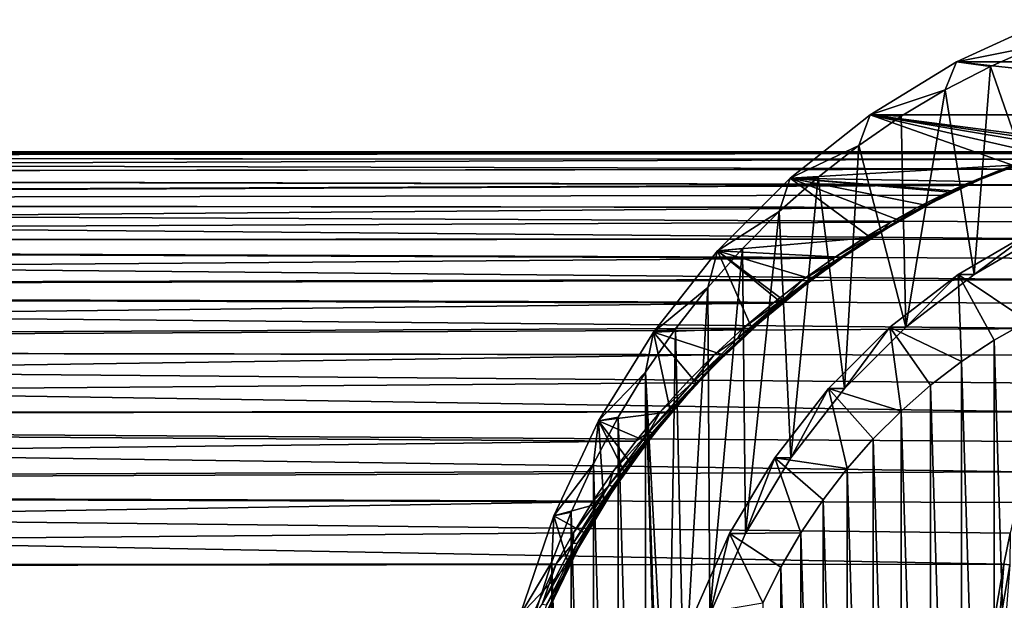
# Model space of a CAD drawing. Header units: metres. Extents: x -28 to 239, y -27 to 27.
# Tile 58 of 60: x 180 to 201, y 6 to 18. Entities that reach past the tile are written whole.
import ezdxf

# ---------------------------------------------------------------- set-up
doc = ezdxf.new("R2010")
doc.units = ezdxf.units.M
doc.layers.add('solid_10151053_XXX', color=7, linetype='CONTINUOUS')

msp = doc.modelspace()

# ---------------------------------------------------------------- linework, layer by layer
at = {"layer": 'solid_10151053_XXX'}
for points in [[(212.101532, 17.425789, 187.453979), (199.959869, 17.425793, 220.812927), (201.917023, 18.324181, 221.525269)], [(201.682114, 17.765453, 221.971939), (201.917023, 18.324181, 221.525269), (199.959869, 17.425793, 220.812927)], [(201.682114, 17.765453, 221.971939), (199.959869, 17.425793, 220.812927), (200.685562, 17.326212, 221.609238)], [(201.911163, 13.798613, 222.055313), (201.682114, 17.765453, 221.971939), (200.685562, 17.326212, 221.609238)], [(210.256577, 16.292274, 186.782471), (198.114929, 16.292278, 220.141418), (199.959869, 17.425793, 220.812927)], [(199.715485, 16.823591, 221.256149), (199.959869, 17.425793, 220.812927), (198.114929, 16.292278, 220.141418)], [(200.685562, 17.326212, 221.609238), (199.959869, 17.425793, 220.812927), (199.715485, 16.823591, 221.256149)], [(200.334152, 12.876, 221.481323), (200.685562, 17.326212, 221.609238), (199.715485, 16.823591, 221.256149)], [(212.101532, 17.425789, 187.453979), (210.256577, 16.292274, 186.782471), (199.959869, 17.425793, 220.812927)], [(200.334152, 12.876, 221.481323), (201.911163, 13.798613, 222.055313), (200.685562, 17.326212, 221.609238)], [(199.715485, 16.823591, 221.256149), (198.114929, 16.292278, 220.141418), (198.776642, 16.260107, 220.914444)], [(198.878235, 11.750327, 220.951416), (199.715485, 16.823591, 221.256149), (198.776642, 16.260107, 220.914444)], [(198.878235, 11.750327, 220.951416), (200.334152, 12.876, 221.481323), (199.715485, 16.823591, 221.256149)], [(201.15712, 15.214749, 207.450699), (196.405609, 14.938136, 219.519287), (198.114929, 16.292278, 220.141418)], [(197.870712, 15.63683, 220.584717), (198.114929, 16.292278, 220.141418), (196.405609, 14.938136, 219.519287)], [(198.776642, 16.260107, 220.914444), (198.114929, 16.292278, 220.141418), (197.870712, 15.63683, 220.584717)], [(198.878235, 11.750327, 220.951416), (198.776642, 16.260107, 220.914444), (197.870712, 15.63683, 220.584717)], [(210.256577, 16.292274, 186.782471), (208.547256, 14.938128, 186.160339), (198.114929, 16.292278, 220.141418)], [(202.832657, 15.6, 204.299683), (198.114929, 16.292278, 220.141418), (208.547256, 14.938128, 186.160339)], [(202.401321, 15.561644, 205.335739), (198.114929, 16.292278, 220.141418), (202.832657, 15.6, 204.299683)], [(201.848495, 15.438641, 206.383469), (201.15712, 15.214749, 207.450699), (198.114929, 16.292278, 220.141418)], [(202.401321, 15.561644, 205.335739), (201.848495, 15.438641, 206.383469), (198.114929, 16.292278, 220.141418)], [(197.870712, 15.63683, 220.584717), (196.405609, 14.938136, 219.519287), (197.001724, 14.956409, 220.268433)], [(197.56636, 10.439343, 220.473938), (197.870712, 15.63683, 220.584717), (197.001724, 14.956409, 220.268433)], [(197.56636, 10.439343, 220.473938), (198.878235, 11.750327, 220.951416), (197.870712, 15.63683, 220.584717)], [(109.796333, 15.377738, 172.504913), (109.142632, 15.013147, 174.300934), (201.608948, 15.346056, 206.173264)], [(109.796333, 15.377738, 172.504913), (202.550751, 15.5, 204.197083), (110.460869, 15.5, 170.679108)], [(109.796333, 15.377738, 172.504913), (202.139008, 15.463332, 205.181137), (202.550751, 15.5, 204.197083)], [(109.796333, 15.377738, 172.504913), (201.608948, 15.346056, 206.173264), (202.139008, 15.463332, 205.181137)], [(110.460869, 15.5, 170.679108), (202.550751, 15.5, 204.197083), (202.868195, 15.463249, 203.177429)], [(111.125404, 15.377738, 168.853302), (110.460869, 15.5, 170.679108), (202.868195, 15.463249, 203.177429)], [(111.125404, 15.377738, 168.853302), (202.868195, 15.463249, 203.177429), (203.099976, 15.34568, 202.075195)], [(111.125404, 15.377738, 168.853302), (203.099976, 15.34568, 202.075195), (203.238434, 15.131269, 200.870941)], [(111.779106, 15.013147, 167.057281), (111.125404, 15.377738, 168.853302), (203.238434, 15.131269, 200.870941)], [(109.142632, 15.013147, 174.300934), (200.941833, 15.132103, 207.183929), (201.608948, 15.346056, 206.173264)], [(201.15712, 15.214749, 207.450699), (200.311035, 14.866607, 208.541397), (196.405609, 14.938136, 219.519287)], [(200.464493, 14.90807, 208.207489), (200.311035, 14.866607, 208.541397), (201.15712, 15.214749, 207.450699)], [(201.372849, 15.265893, 207.011627), (201.275513, 15.222291, 206.936172), (200.374588, 14.871053, 208.120209)], [(200.464493, 14.90807, 208.207489), (201.372849, 15.265893, 207.011627), (200.374588, 14.871053, 208.120209)], [(200.374588, 14.871053, 208.120209), (201.275513, 15.222291, 206.936172), (200.941833, 15.132103, 207.183929)], [(200.464493, 14.90807, 208.207489), (201.15712, 15.214749, 207.450699), (201.372849, 15.265893, 207.011627)], [(201.275513, 15.222291, 206.936172), (201.608948, 15.346056, 206.173264), (200.941833, 15.132103, 207.183929)], [(109.142632, 15.013147, 174.300934), (108.509232, 14.411425, 176.041199), (200.119217, 14.79834, 208.21875)], [(109.142632, 15.013147, 174.300934), (200.119217, 14.79834, 208.21875), (200.941833, 15.132103, 207.183929)], [(111.779106, 15.013147, 167.057281), (203.238434, 15.131269, 200.870941), (203.273087, 14.796984, 199.548691)], [(112.412506, 14.411425, 165.317017), (111.779106, 15.013147, 167.057281), (203.273087, 14.796984, 199.548691)], [(198.121796, 13.669253, 210.790146), (194.85524, 13.381595, 218.955002), (196.405609, 14.938136, 219.519287)], [(196.173691, 14.222048, 219.967056), (196.405609, 14.938136, 219.519287), (194.85524, 13.381595, 218.955002)], [(197.001724, 14.956409, 220.268433), (196.405609, 14.938136, 219.519287), (196.173691, 14.222048, 219.967056)], [(196.41925, 8.963725, 220.056427), (197.001724, 14.956409, 220.268433), (196.173691, 14.222048, 219.967056)], [(198.724777, 14.039693, 210.227188), (198.121796, 13.669253, 210.790146), (196.405609, 14.938136, 219.519287)], [(199.294647, 14.361371, 209.661026), (198.724777, 14.039693, 210.227188), (196.405609, 14.938136, 219.519287)], [(199.824402, 14.635827, 209.09787), (199.294647, 14.361371, 209.661026), (196.405609, 14.938136, 219.519287)], [(199.881851, 14.66413, 209.034241), (199.824402, 14.635827, 209.09787), (196.405609, 14.938136, 219.519287)], [(200.311035, 14.866607, 208.541397), (199.881851, 14.66413, 209.034241), (196.405609, 14.938136, 219.519287)], [(196.41925, 8.963725, 220.056427), (197.56636, 10.439343, 220.473938), (197.001724, 14.956409, 220.268433)], [(200.374588, 14.871053, 208.120209), (200.941833, 15.132103, 207.183929), (200.119217, 14.79834, 208.21875)], [(108.509232, 14.411425, 176.041199), (199.643066, 14.576297, 208.747864), (200.119217, 14.79834, 208.21875)], [(112.412506, 14.411425, 165.317017), (203.273087, 14.796984, 199.548691), (203.193756, 14.308926, 198.090134)], [(200.464493, 14.90807, 208.207489), (200.374588, 14.871053, 208.120209), (199.39476, 14.401978, 209.195358)], [(199.478806, 14.431526, 209.290939), (200.464493, 14.90807, 208.207489), (199.39476, 14.401978, 209.195358)], [(199.39476, 14.401978, 209.195358), (200.374588, 14.871053, 208.120209), (199.643066, 14.576297, 208.747864)], [(199.478806, 14.431526, 209.290939), (200.311035, 14.866607, 208.541397), (200.464493, 14.90807, 208.207489)], [(199.478806, 14.431526, 209.290939), (199.881851, 14.66413, 209.034241), (200.311035, 14.866607, 208.541397)], [(200.374588, 14.871053, 208.120209), (200.119217, 14.79834, 208.21875), (199.643066, 14.576297, 208.747864)], [(108.509232, 14.411425, 176.041199), (199.121933, 14.311095, 209.284531), (199.643066, 14.576297, 208.747864)], [(198.871475, 14.114157, 210.046463), (199.824402, 14.635827, 209.09787), (199.881851, 14.66413, 209.034241)], [(198.871475, 14.114157, 210.046463), (199.881851, 14.66413, 209.034241), (199.478806, 14.431526, 209.290939)], [(198.871475, 14.114157, 210.046463), (199.294647, 14.361371, 209.661026), (199.824402, 14.635827, 209.09787)], [(199.39476, 14.401978, 209.195358), (199.643066, 14.576297, 208.747864), (199.121933, 14.311095, 209.284531)], [(108.509232, 14.411425, 176.041199), (107.906898, 13.582684, 177.696091), (199.121933, 14.311095, 209.284531)], [(107.906898, 13.582684, 177.696091), (198.55835, 13.998979, 209.825241), (199.121933, 14.311095, 209.284531)], [(112.412506, 14.411425, 165.317017), (203.109329, 13.996381, 197.313309), (202.996048, 13.634965, 196.514664)], [(113.014839, 13.582684, 163.66214), (112.412506, 14.411425, 165.317017), (202.996048, 13.634965, 196.514664)], [(112.412506, 14.411425, 165.317017), (203.193756, 14.308926, 198.090134), (203.109329, 13.996381, 197.313309)], [(199.478806, 14.431526, 209.290939), (199.39476, 14.401978, 209.195358), (198.371277, 13.826047, 210.172287)], [(198.451233, 13.847952, 210.273285), (199.478806, 14.431526, 209.290939), (198.371277, 13.826047, 210.172287)], [(198.371277, 13.826047, 210.172287), (199.39476, 14.401978, 209.195358), (198.55835, 13.998979, 209.825241)], [(198.871475, 14.114157, 210.046463), (199.478806, 14.431526, 209.290939), (198.451233, 13.847952, 210.273285)], [(199.39476, 14.401978, 209.195358), (199.121933, 14.311095, 209.284531), (198.55835, 13.998979, 209.825241)], [(198.871475, 14.114157, 210.046463), (198.724777, 14.039693, 210.227188), (199.294647, 14.361371, 209.661026)], [(196.173691, 14.222048, 219.967056), (194.85524, 13.381595, 218.955002), (195.388138, 13.435144, 219.681122)], [(195.454971, 7.346744, 219.705444), (196.173691, 14.222048, 219.967056), (195.388138, 13.435144, 219.681122)], [(195.454971, 7.346744, 219.705444), (196.41925, 8.963725, 220.056427), (196.173691, 14.222048, 219.967056)], [(197.840836, 13.465513, 210.964355), (198.724777, 14.039693, 210.227188), (198.871475, 14.114157, 210.046463)], [(197.840836, 13.465513, 210.964355), (198.871475, 14.114157, 210.046463), (198.451233, 13.847952, 210.273285)], [(107.906898, 13.582684, 177.696091), (197.958649, 13.638064, 210.36409), (198.55835, 13.998979, 209.825241)], [(197.840836, 13.465513, 210.964355), (198.121796, 13.669253, 210.790146), (198.724777, 14.039693, 210.227188)], [(198.371277, 13.826047, 210.172287), (198.55835, 13.998979, 209.825241), (197.958649, 13.638064, 210.36409)], [(198.371277, 13.826047, 210.172287), (197.958649, 13.638064, 210.36409), (197.330948, 13.227384, 210.895782)], [(197.331039, 13.150397, 211.063065), (198.371277, 13.826047, 210.172287), (197.330948, 13.227384, 210.895782)], [(198.451233, 13.847952, 210.273285), (198.371277, 13.826047, 210.172287), (197.331039, 13.150397, 211.063065)], [(197.408508, 13.164906, 211.167282), (198.451233, 13.847952, 210.273285), (197.331039, 13.150397, 211.063065)], [(197.840836, 13.465513, 210.964355), (198.451233, 13.847952, 210.273285), (197.408508, 13.164906, 211.167282)], [(201.569168, 13.798622, 222.99501), (200.334152, 12.876, 221.481323), (199.992096, 12.875978, 222.421005)], [(201.569168, 13.798622, 222.99501), (199.992096, 12.875978, 222.421005), (201.479782, 11.883581, 225.090836)], [(201.569168, 13.798622, 222.99501), (201.911163, 13.798613, 222.055313), (200.334152, 12.876, 221.481323)], [(107.906898, 13.582684, 177.696091), (107.344963, 12.54004, 179.239975), (197.330948, 13.227384, 210.895782)], [(107.906898, 13.582684, 177.696091), (197.330948, 13.227384, 210.895782), (197.958649, 13.638064, 210.36409)], [(113.014839, 13.582684, 163.66214), (202.996048, 13.634965, 196.514664), (202.856705, 13.223622, 195.703339)], [(113.014839, 13.582684, 163.66214), (202.856705, 13.223622, 195.703339), (202.69577, 12.76492, 194.893158)], [(113.576767, 12.54004, 162.11824), (113.014839, 13.582684, 163.66214), (202.69577, 12.76492, 194.893158)], [(198.121796, 13.669253, 210.790146), (197.494675, 13.250089, 211.343826), (194.85524, 13.381595, 218.955002)], [(196.810608, 12.723106, 211.800964), (197.494675, 13.250089, 211.343826), (197.840836, 13.465513, 210.964355)], [(196.810608, 12.723106, 211.800964), (197.840836, 13.465513, 210.964355), (197.408508, 13.164906, 211.167282)], [(197.840836, 13.465513, 210.964355), (197.494675, 13.250089, 211.343826), (198.121796, 13.669253, 210.790146)], [(195.58696, 11.735067, 212.881302), (193.48587, 11.644914, 218.456589), (194.85524, 13.381595, 218.955002)], [(194.648712, 12.599263, 219.412003), (194.85524, 13.381595, 218.955002), (193.48587, 11.644914, 218.456589)], [(195.388138, 13.435144, 219.681122), (194.85524, 13.381595, 218.955002), (194.648712, 12.599263, 219.412003)], [(194.688721, 5.613899, 219.426559), (195.388138, 13.435144, 219.681122), (194.648712, 12.599263, 219.412003)], [(194.688721, 5.613899, 219.426559), (195.454971, 7.346744, 219.705444), (195.388138, 13.435144, 219.681122)], [(196.215515, 12.277952, 212.394974), (195.58696, 11.735067, 212.881302), (194.85524, 13.381595, 218.955002)], [(196.272156, 12.324614, 212.350311), (196.215515, 12.277952, 212.394974), (194.85524, 13.381595, 218.955002)], [(196.855133, 12.784778, 211.880875), (196.272156, 12.324614, 212.350311), (194.85524, 13.381595, 218.955002)], [(197.494675, 13.250089, 211.343826), (196.855133, 12.784778, 211.880875), (194.85524, 13.381595, 218.955002)], [(107.344963, 12.54004, 179.239975), (196.687317, 12.769302, 211.412903), (197.330948, 13.227384, 210.895782)], [(197.408508, 13.164906, 211.167282), (197.331039, 13.150397, 211.063065), (196.295151, 12.379045, 211.877045)], [(196.371582, 12.386682, 211.982742), (197.408508, 13.164906, 211.167282), (196.295151, 12.379045, 211.877045)], [(196.295151, 12.379045, 211.877045), (197.331039, 13.150397, 211.063065), (196.687317, 12.769302, 211.412903)], [(196.810608, 12.723106, 211.800964), (197.408508, 13.164906, 211.167282), (196.371582, 12.386682, 211.982742)], [(197.331039, 13.150397, 211.063065), (197.330948, 13.227384, 210.895782), (196.687317, 12.769302, 211.412903)], [(196.810608, 12.723106, 211.800964), (196.855133, 12.784778, 211.880875), (197.494675, 13.250089, 211.343826)], [(199.992096, 12.875978, 222.421005), (198.878235, 11.750327, 220.951416), (198.53624, 11.750355, 221.891129)], [(199.992096, 12.875978, 222.421005), (198.53624, 11.750355, 221.891129), (200.06926, 11.016951, 224.577454)], [(199.992096, 12.875978, 222.421005), (200.334152, 12.876, 221.481323), (198.878235, 11.750327, 220.951416)], [(199.992096, 12.875978, 222.421005), (200.06926, 11.016951, 224.577454), (200.761185, 11.474836, 224.8293)], [(199.992096, 12.875978, 222.421005), (200.761185, 11.474836, 224.8293), (201.479782, 11.883581, 225.090836)], [(107.344963, 12.54004, 179.239975), (196.041107, 12.268468, 211.908554), (196.687317, 12.769302, 211.412903)], [(113.576767, 12.54004, 162.11824), (202.69577, 12.76492, 194.893158), (202.51918, 12.263554, 194.098038)], [(195.798203, 11.889814, 212.564499), (196.272156, 12.324614, 212.350311), (196.810608, 12.723106, 211.800964)], [(195.798203, 11.889814, 212.564499), (196.810608, 12.723106, 211.800964), (196.371582, 12.386682, 211.982742)], [(196.295151, 12.379045, 211.877045), (196.687317, 12.769302, 211.412903), (196.041107, 12.268468, 211.908554)], [(196.810608, 12.723106, 211.800964), (196.272156, 12.324614, 212.350311), (196.855133, 12.784778, 211.880875)], [(107.344963, 12.54004, 179.239975), (106.831757, 11.298707, 180.650009), (196.041107, 12.268468, 211.908554)], [(113.576767, 12.54004, 162.11824), (202.51918, 12.263554, 194.098038), (202.332657, 11.724923, 193.329224)], [(114.089973, 11.298707, 160.708206), (113.576767, 12.54004, 162.11824), (202.332657, 11.724923, 193.329224)], [(194.648712, 12.599263, 219.412003), (193.48587, 11.644914, 218.456589), (193.958618, 11.718062, 219.160828)], [(194.132614, 3.792521, 219.224152), (194.648712, 12.599263, 219.412003), (193.958618, 11.718062, 219.160828)], [(194.132614, 3.792521, 219.224152), (194.688721, 5.613899, 219.426559), (194.648712, 12.599263, 219.412003)], [(106.831757, 11.298707, 180.650009), (195.404114, 11.730371, 212.377701), (196.041107, 12.268468, 211.908554)], [(196.371582, 12.386682, 211.982742), (196.295151, 12.379045, 211.877045), (195.281586, 11.514183, 212.621216)], [(195.358185, 11.515666, 212.727066), (196.371582, 12.386682, 211.982742), (195.281586, 11.514183, 212.621216)], [(195.281586, 11.514183, 212.621216), (196.295151, 12.379045, 211.877045), (195.404114, 11.730371, 212.377701)], [(195.281769, 11.439012, 213.075104), (196.215515, 12.277952, 212.394974), (196.272156, 12.324614, 212.350311)], [(195.281769, 11.439012, 213.075104), (196.272156, 12.324614, 212.350311), (195.798203, 11.889814, 212.564499)], [(195.281769, 11.439012, 213.075104), (195.58696, 11.735067, 212.881302), (196.215515, 12.277952, 212.394974)], [(195.798203, 11.889814, 212.564499), (196.371582, 12.386682, 211.982742), (195.358185, 11.515666, 212.727066)], [(196.295151, 12.379045, 211.877045), (196.041107, 12.268468, 211.908554), (195.404114, 11.730371, 212.377701)], [(194.819458, 10.967345, 213.26004), (195.798203, 11.889814, 212.564499), (195.358185, 11.515666, 212.727066)], [(195.281769, 11.439012, 213.075104), (195.798203, 11.889814, 212.564499), (194.819458, 10.967345, 213.26004)], [(201.479782, -11.883581, 225.090836), (201.479782, 11.883581, 225.090836), (200.761185, 11.474836, 224.8293)], [(106.831757, 11.298707, 180.650009), (194.785797, 11.160532, 212.817215), (195.404114, 11.730371, 212.377701)], [(114.089973, 11.298707, 160.708206), (202.332657, 11.724923, 193.329224), (202.141373, 11.154506, 192.595093)], [(193.848633, 9.944481, 214.148544), (192.314835, 9.750252, 218.030365), (193.48587, 11.644914, 218.456589)], [(193.319168, 10.793294, 218.928085), (193.48587, 11.644914, 218.456589), (192.314835, 9.750252, 218.030365)], [(193.958618, 11.718062, 219.160828), (193.48587, 11.644914, 218.456589), (193.319168, 10.793294, 218.928085)], [(193.795395, 1.911332, 219.101425), (193.958618, 11.718062, 219.160828), (193.319168, 10.793294, 218.928085)], [(195.58696, 11.735067, 212.881302), (194.978302, 11.161355, 213.336746), (193.48587, 11.644914, 218.456589)], [(194.39682, 10.562384, 213.759491), (193.848633, 9.944481, 214.148544), (193.48587, 11.644914, 218.456589)], [(194.978302, 11.161355, 213.336746), (194.39682, 10.562384, 213.759491), (193.48587, 11.644914, 218.456589)], [(193.795395, 1.911332, 219.101425), (194.132614, 3.792521, 219.224152), (193.958618, 11.718062, 219.160828)], [(195.281586, 11.514183, 212.621216), (195.404114, 11.730371, 212.377701), (194.785797, 11.160532, 212.817215)], [(195.281769, 11.439012, 213.075104), (194.978302, 11.161355, 213.336746), (195.58696, 11.735067, 212.881302)], [(198.53624, 11.750355, 221.891129), (197.56636, 10.439343, 220.473938), (197.224335, 10.439327, 221.41362)], [(198.53624, 11.750355, 221.891129), (197.224335, 10.439327, 221.41362), (198.777206, 9.961893, 224.107178)], [(198.53624, 11.750355, 221.891129), (198.878235, 11.750327, 220.951416), (197.56636, 10.439343, 220.473938)], [(198.53624, 11.750355, 221.891129), (198.777206, 9.961893, 224.107178), (199.407028, 10.511949, 224.336426)], [(198.53624, 11.750355, 221.891129), (199.407028, 10.511949, 224.336426), (200.06926, 11.016951, 224.577454)], [(195.358185, 11.515666, 212.727066), (195.281586, 11.514183, 212.621216), (194.306427, 10.556784, 213.298874)], [(194.384201, 10.553013, 213.403793), (195.358185, 11.515666, 212.727066), (194.306427, 10.556784, 213.298874)], [(194.306427, 10.556784, 213.298874), (195.281586, 11.514183, 212.621216), (194.785797, 11.160532, 212.817215)], [(194.333527, 10.466171, 213.733154), (194.978302, 11.161355, 213.336746), (195.281769, 11.439012, 213.075104)], [(194.333527, 10.466171, 213.733154), (195.281769, 11.439012, 213.075104), (194.819458, 10.967345, 213.26004)], [(194.819458, 10.967345, 213.26004), (195.358185, 11.515666, 212.727066), (194.384201, 10.553013, 213.403793)], [(200.761185, -11.474836, 224.8293), (200.761185, 11.474836, 224.8293), (200.06926, 11.016951, 224.577454)], [(200.761185, -11.474836, 224.8293), (201.479782, -11.883581, 225.090836), (200.761185, 11.474836, 224.8293)], [(106.831757, 11.298707, 180.650009), (106.376144, 9.88011, 181.901779), (194.785797, 11.160532, 212.817215)], [(106.376144, 9.88011, 181.901779), (194.193512, 10.564293, 213.225433), (194.785797, 11.160532, 212.817215)], [(114.089973, 11.298707, 160.708206), (201.949997, 10.557736, 191.90181), (201.762894, 9.940807, 191.254654)], [(114.545586, 9.88011, 159.456436), (114.089973, 11.298707, 160.708206), (201.762894, 9.940807, 191.254654)], [(114.089973, 11.298707, 160.708206), (202.141373, 11.154506, 192.595093), (201.949997, 10.557736, 191.90181)], [(194.306427, 10.556784, 213.298874), (194.785797, 11.160532, 212.817215), (194.193512, 10.564293, 213.225433)], [(194.333527, 10.466171, 213.733154), (194.39682, 10.562384, 213.759491), (194.978302, 11.161355, 213.336746)], [(193.889069, 9.956597, 213.890015), (194.819458, 10.967345, 213.26004), (194.384201, 10.553013, 213.403793)], [(194.333527, 10.466171, 213.733154), (194.819458, 10.967345, 213.26004), (193.889069, 9.956597, 213.890015)], [(200.06926, -11.016951, 224.577454), (200.06926, 11.016951, 224.577454), (199.407028, 10.511949, 224.336426)], [(200.06926, -11.016951, 224.577454), (200.761185, -11.474836, 224.8293), (200.06926, 11.016951, 224.577454)], [(193.319168, 10.793294, 218.928085), (192.314835, 9.750252, 218.030365), (192.733505, 9.829371, 218.71492)], [(193.319168, 10.793294, 218.928085), (192.733505, 9.829371, 218.71492), (193.319168, -10.793291, 218.928085)], [(193.319168, 10.793294, 218.928085), (193.319168, -10.793291, 218.928085), (193.958603, -11.71806, 219.160828)], [(193.682404, 0, 219.060287), (193.319168, 10.793294, 218.928085), (193.958603, -11.71806, 219.160828)], [(193.795395, 1.911332, 219.101425), (193.319168, 10.793294, 218.928085), (193.682404, 0, 219.060287)], [(106.376144, 9.88011, 181.901779), (193.633987, 9.947742, 213.601151), (194.193512, 10.564293, 213.225433)], [(193.385345, 9.50754, 213.911499), (194.306427, 10.556784, 213.298874), (193.633987, 9.947742, 213.601151)], [(194.384201, 10.553013, 213.403793), (194.306427, 10.556784, 213.298874), (193.385345, 9.50754, 213.911499)], [(193.465103, 9.499578, 214.014664), (194.384201, 10.553013, 213.403793), (193.385345, 9.50754, 213.911499)], [(193.889069, 9.956597, 213.890015), (194.384201, 10.553013, 213.403793), (193.465103, 9.499578, 214.014664)], [(194.306427, 10.556784, 213.298874), (194.193512, 10.564293, 213.225433), (193.633987, 9.947742, 213.601151)], [(194.333527, 10.466171, 213.733154), (193.848633, 9.944481, 214.148544), (194.39682, 10.562384, 213.759491)], [(193.441742, 9.407107, 214.326218), (193.848633, 9.944481, 214.148544), (194.333527, 10.466171, 213.733154)], [(193.441742, 9.407107, 214.326218), (194.333527, 10.466171, 213.733154), (193.889069, 9.956597, 213.890015)], [(197.224335, 10.439327, 221.41362), (196.41925, 8.963725, 220.056427), (196.077225, 8.963725, 220.996109)], [(197.224335, 10.439327, 221.41362), (196.077225, 8.963725, 220.996109), (197.625565, 8.736343, 223.688019)], [(197.224335, 10.439327, 221.41362), (197.56636, 10.439343, 220.473938), (196.41925, 8.963725, 220.056427)], [(197.224335, 10.439327, 221.41362), (197.625565, 8.736343, 223.688019), (198.182495, 9.369133, 223.890717)], [(197.224335, 10.439327, 221.41362), (198.182495, 9.369133, 223.890717), (198.777206, 9.961893, 224.107178)], [(199.407028, -10.511949, 224.336426), (199.407028, 10.511949, 224.336426), (198.777206, 9.961893, 224.107178)], [(199.407028, -10.511949, 224.336426), (200.06926, -11.016951, 224.577454), (199.407028, 10.511949, 224.336426)], [(106.376144, 9.88011, 181.901779), (193.111038, 9.3156, 213.944641), (193.633987, 9.947742, 213.601151)], [(114.545586, 9.88011, 159.456436), (201.762894, 9.940807, 191.254654), (201.583099, 9.308247, 190.65567)], [(193.848633, 9.944481, 214.148544), (193.336563, 9.311528, 214.504456), (192.314835, 9.750252, 218.030365)], [(193.022064, 8.858992, 214.454575), (193.889069, 9.956597, 213.890015), (193.465103, 9.499578, 214.014664)], [(193.441742, 9.407107, 214.326218), (193.889069, 9.956597, 213.890015), (193.022064, 8.858992, 214.454575)], [(193.385345, 9.50754, 213.911499), (193.633987, 9.947742, 213.601151), (193.111038, 9.3156, 213.944641)], [(193.441742, 9.407107, 214.326218), (193.336563, 9.311528, 214.504456), (193.848633, 9.944481, 214.148544)], [(198.777206, -9.961893, 224.107178), (198.777206, 9.961893, 224.107178), (198.182495, 9.369133, 223.890717)], [(198.777206, -9.961893, 224.107178), (199.407028, -10.511949, 224.336426), (198.777206, 9.961893, 224.107178)], [(106.376144, 9.88011, 181.901779), (105.984894, 8.305647, 182.976746), (193.111038, 9.3156, 213.944641)], [(114.545586, 9.88011, 159.456436), (201.583099, 9.308247, 190.65567), (201.412598, 8.663393, 190.105118)], [(114.936844, 8.305647, 158.38147), (114.545586, 9.88011, 159.456436), (201.412598, 8.663393, 190.105118)], [(192.426697, 8.013523, 215.120911), (191.358276, 7.723367, 217.682205), (192.314835, 9.750252, 218.030365)], [(192.203949, 8.830168, 218.522171), (192.314835, 9.750252, 218.030365), (191.358276, 7.723367, 217.682205)], [(192.733505, 9.829371, 218.71492), (192.314835, 9.750252, 218.030365), (192.203949, 8.830168, 218.522171)], [(192.733505, 9.829371, 218.71492), (192.203949, 8.830168, 218.522171), (192.733505, -9.82937, 218.71492)], [(192.862274, 8.666862, 214.828186), (192.426697, 8.013523, 215.120911), (192.314835, 9.750252, 218.030365)], [(192.993332, 8.851326, 214.739258), (192.862274, 8.666862, 214.828186), (192.314835, 9.750252, 218.030365)], [(193.336563, 9.311528, 214.504456), (192.993332, 8.851326, 214.739258), (192.314835, 9.750252, 218.030365)], [(192.733505, 9.829371, 218.71492), (192.733505, -9.82937, 218.71492), (193.319168, -10.793291, 218.928085)], [(192.534531, 8.367982, 214.45755), (193.385345, 9.50754, 213.911499), (192.626312, 8.671187, 214.257004)], [(193.465103, 9.499578, 214.014664), (193.385345, 9.50754, 213.911499), (192.534531, 8.367982, 214.45755)], [(192.616913, 8.357059, 214.558365), (193.465103, 9.499578, 214.014664), (192.534531, 8.367982, 214.45755)], [(193.022064, 8.858992, 214.454575), (193.465103, 9.499578, 214.014664), (192.616913, 8.357059, 214.558365)], [(193.385345, 9.50754, 213.911499), (193.111038, 9.3156, 213.944641), (192.626312, 8.671187, 214.257004)], [(105.984894, 8.305647, 182.976746), (192.626312, 8.671187, 214.257004), (193.111038, 9.3156, 213.944641)], [(192.621307, 8.263782, 214.852921), (193.336563, 9.311528, 214.504456), (193.441742, 9.407107, 214.326218)], [(192.621307, 8.263782, 214.852921), (193.441742, 9.407107, 214.326218), (193.022064, 8.858992, 214.454575)], [(192.621307, 8.263782, 214.852921), (192.993332, 8.851326, 214.739258), (193.336563, 9.311528, 214.504456)], [(198.182495, -9.369133, 223.890717), (198.182495, 9.369133, 223.890717), (197.625565, 8.736343, 223.688019)], [(198.182495, -9.369133, 223.890717), (198.777206, -9.961893, 224.107178), (198.182495, 9.369133, 223.890717)], [(192.22316, 7.664591, 215.228821), (192.862274, 8.666862, 214.828186), (192.993332, 8.851326, 214.739258)], [(192.22316, 7.664591, 215.228821), (192.993332, 8.851326, 214.739258), (192.621307, 8.263782, 214.852921)], [(192.233902, 7.676625, 214.951645), (193.022064, 8.858992, 214.454575), (192.616913, 8.357059, 214.558365)], [(192.621307, 8.263782, 214.852921), (193.022064, 8.858992, 214.454575), (192.233902, 7.676625, 214.951645)], [(196.077225, 8.963725, 220.996109), (195.454971, 7.346744, 219.705444), (195.112961, 7.346763, 220.645142)], [(196.077225, 8.963725, 220.996109), (195.112961, 7.346763, 220.645142), (196.634064, 7.361268, 223.327148)], [(196.077225, 8.963725, 220.996109), (196.41925, 8.963725, 220.056427), (195.454971, 7.346744, 219.705444)], [(196.077225, 8.963725, 220.996109), (196.634064, 7.361268, 223.327148), (197.108688, 8.06612, 223.499893)], [(196.077225, 8.963725, 220.996109), (197.108688, 8.06612, 223.499893), (197.625565, 8.736343, 223.688019)], [(105.984894, 8.305647, 182.976746), (192.181, 8.017795, 214.539307), (192.626312, 8.671187, 214.257004)], [(114.936844, 8.305647, 158.38147), (201.412598, 8.663393, 190.105118), (201.252991, 8.009567, 189.602936)], [(192.203949, 8.830168, 218.522171), (191.358276, 7.723367, 217.682205), (191.731583, 7.797822, 218.35025)], [(192.203949, 8.830168, 218.522171), (191.731583, 7.797822, 218.35025), (192.203934, -8.830165, 218.522171)], [(192.534531, 8.367982, 214.45755), (192.626312, 8.671187, 214.257004), (192.181, 8.017795, 214.539307)], [(192.203949, 8.830168, 218.522171), (192.203934, -8.830165, 218.522171), (192.733505, -9.82937, 218.71492)], [(192.22316, 7.664591, 215.228821), (192.426697, 8.013523, 215.120911), (192.862274, 8.666862, 214.828186)], [(197.625565, -8.736343, 223.688019), (197.625565, 8.736343, 223.688019), (197.108688, 8.06612, 223.499893)], [(197.625565, -8.736343, 223.688019), (198.182495, -9.369133, 223.890717), (197.625565, 8.736343, 223.688019)], [(105.984894, 8.305647, 182.976746), (105.664032, 6.599158, 183.858307), (192.181, 8.017795, 214.539307)], [(114.936844, 8.305647, 158.38147), (201.105347, 7.349524, 189.148407), (200.970306, 6.68531, 188.740219)], [(115.257706, 6.599158, 157.499908), (114.936844, 8.305647, 158.38147), (200.970306, 6.68531, 188.740219)], [(114.936844, 8.305647, 158.38147), (201.252991, 8.009567, 189.602936), (201.105347, 7.349524, 189.148407)], [(191.770615, 7.140478, 214.934128), (192.534531, 8.367982, 214.45755), (191.775452, 7.358196, 214.792816)], [(192.616913, 8.357059, 214.558365), (192.534531, 8.367982, 214.45755), (191.770615, 7.140478, 214.934128)], [(191.856033, 7.127979, 215.032196), (192.616913, 8.357059, 214.558365), (191.770615, 7.140478, 214.934128)], [(192.534531, 8.367982, 214.45755), (192.181, 8.017795, 214.539307), (191.775452, 7.358196, 214.792816)], [(192.233902, 7.676625, 214.951645), (192.616913, 8.357059, 214.558365), (191.856033, 7.127979, 215.032196)], [(191.887497, 7.039021, 215.310883), (192.621307, 8.263782, 214.852921), (192.233902, 7.676625, 214.951645)], [(192.22316, 7.664591, 215.228821), (192.621307, 8.263782, 214.852921), (191.887497, 7.039021, 215.310883)], [(105.664032, 6.599158, 183.858307), (191.775452, 7.358196, 214.792816), (192.181, 8.017795, 214.539307)], [(192.426697, 8.013523, 215.120911), (192.030167, 7.354343, 215.383865), (191.358276, 7.723367, 217.682205)], [(192.22316, 7.664591, 215.228821), (192.030167, 7.354343, 215.383865), (192.426697, 8.013523, 215.120911)], [(197.108688, -8.06612, 223.499893), (197.108688, 8.06612, 223.499893), (196.634064, 7.361268, 223.327148)], [(197.108688, -8.06612, 223.499893), (197.625565, -8.736343, 223.688019), (197.108688, 8.06612, 223.499893)], [(191.731583, 7.797822, 218.35025), (191.358276, 7.723367, 217.682205), (191.318848, 6.73746, 218.200027)], [(191.731583, 7.797822, 218.35025), (191.318848, 6.73746, 218.200027), (191.731583, -7.797819, 218.35025)], [(191.731583, 7.797822, 218.35025), (191.731583, -7.797819, 218.35025), (192.203934, -8.830165, 218.522171)], [(191.672211, 6.691166, 215.618652), (190.629639, 5.592982, 217.417007), (191.358276, 7.723367, 217.682205)], [(191.318848, 6.73746, 218.200027), (191.358276, 7.723367, 217.682205), (190.629639, 5.592982, 217.417007)], [(192.030167, 7.354343, 215.383865), (191.672211, 6.691166, 215.618652), (191.358276, 7.723367, 217.682205)], [(191.540649, 6.413656, 215.377823), (192.233902, 7.676625, 214.951645), (191.856033, 7.127979, 215.032196)], [(191.887497, 7.039021, 215.310883), (192.233902, 7.676625, 214.951645), (191.540649, 6.413656, 215.377823)], [(191.545853, 6.398375, 215.648758), (192.030167, 7.354343, 215.383865), (192.22316, 7.664591, 215.228821)], [(191.545853, 6.398375, 215.648758), (192.22316, 7.664591, 215.228821), (191.887497, 7.039021, 215.310883)], [(195.112961, 7.346763, 220.645142), (196.203827, 6.625, 223.170547), (196.634064, 7.361268, 223.327148)], [(196.634064, -7.361268, 223.327148), (196.634064, 7.361268, 223.327148), (196.203827, 6.625, 223.170547)], [(196.634064, -7.361268, 223.327148), (197.108688, -8.06612, 223.499893), (196.634064, 7.361268, 223.327148)], [(105.664032, 6.599158, 183.858307), (191.409363, 6.69449, 215.018906), (191.775452, 7.358196, 214.792816)], [(191.770615, 7.140478, 214.934128), (191.775452, 7.358196, 214.792816), (191.409363, 6.69449, 215.018906)], [(191.545853, 6.398375, 215.648758), (191.672211, 6.691166, 215.618652), (192.030167, 7.354343, 215.383865)], [(195.112961, 7.346763, 220.645142), (194.688721, 5.613899, 219.426559), (194.346695, 5.613858, 220.366257)], [(195.112961, 7.346763, 220.645142), (194.346695, 5.613858, 220.366257), (195.819778, 5.860366, 223.030762)], [(195.112961, 7.346763, 220.645142), (195.454971, 7.346744, 219.705444), (194.688721, 5.613899, 219.426559)], [(195.112961, 7.346763, 220.645142), (195.819778, 5.860366, 223.030762), (196.203827, 6.625, 223.170547)], [(201.100586, 6.674399, 188.761932), (200.970306, 6.68531, 188.740219), (201.105347, 7.349524, 189.148407)], [(191.111191, 5.830537, 215.336304), (191.770615, 7.140478, 214.934128), (191.409363, 6.69449, 215.018906)], [(191.856033, 7.127979, 215.032196), (191.770615, 7.140478, 214.934128), (191.111191, 5.830537, 215.336304)], [(191.199783, 5.817951, 215.431503), (191.856033, 7.127979, 215.032196), (191.111191, 5.830537, 215.336304)], [(191.540649, 6.413656, 215.377823), (191.856033, 7.127979, 215.032196), (191.199783, 5.817951, 215.431503)], [(191.256378, 5.738579, 215.695831), (191.887497, 7.039021, 215.310883), (191.540649, 6.413656, 215.377823)], [(191.545853, 6.398375, 215.648758), (191.887497, 7.039021, 215.310883), (191.256378, 5.738579, 215.695831)], [(191.318848, 6.73746, 218.200027), (190.629639, 5.592982, 217.417007), (190.967178, 5.652956, 218.072037)], [(191.318848, 6.73746, 218.200027), (190.967178, 5.652956, 218.072037), (191.318848, -6.737457, 218.200027)], [(191.318848, 6.73746, 218.200027), (191.318848, -6.737457, 218.200027), (191.731583, -7.797819, 218.35025)], [(105.664032, 6.599158, 183.858307), (105.419044, 4.789988, 184.531403), (190.792679, 5.360484, 215.39444)], [(105.664032, 6.599158, 183.858307), (190.792679, 5.360484, 215.39444), (191.409363, 6.69449, 215.018906)], [(115.257706, 6.599158, 157.499908), (200.970306, 6.68531, 188.740219), (200.739471, 5.350038, 188.056808)], [(115.502693, 4.789988, 156.826813), (115.257706, 6.599158, 157.499908), (200.739471, 5.350038, 188.056808)], [(191.672211, 6.691166, 215.618652), (191.06897, 5.358124, 216.009033), (190.629639, 5.592982, 217.417007)], [(191.111191, 5.830537, 215.336304), (191.409363, 6.69449, 215.018906), (190.792679, 5.360484, 215.39444)], [(191.545853, 6.398375, 215.648758), (191.06897, 5.358124, 216.009033), (191.672211, 6.691166, 215.618652)], [(196.203827, -6.625, 223.170547), (196.203827, 6.625, 223.170547), (195.819778, 5.860366, 223.030762)], [(196.203827, -6.625, 223.170547), (196.634064, -7.361268, 223.327148), (196.203827, 6.625, 223.170547)], [(200.861771, 5.2946, 188.060471), (200.739471, 5.350038, 188.056808), (200.970306, 6.68531, 188.740219)], [(201.100586, 6.674399, 188.761932), (200.861771, 5.2946, 188.060471), (200.970306, 6.68531, 188.740219)], [(200.991058, 5.282398, 188.046112), (200.861771, 5.2946, 188.060471), (201.100586, 6.674399, 188.761932)], [(190.959015, 5.076707, 215.728226), (191.540649, 6.413656, 215.377823), (191.199783, 5.817951, 215.431503)], [(191.256378, 5.738579, 215.695831), (191.540649, 6.413656, 215.377823), (190.959015, 5.076707, 215.728226)], [(190.978577, 5.061152, 215.993484), (191.06897, 5.358124, 216.009033), (191.545853, 6.398375, 215.648758)], [(190.978577, 5.061152, 215.993484), (191.545853, 6.398375, 215.648758), (191.256378, 5.738579, 215.695831)]]:
    msp.add_3dface(points, dxfattribs=at)

doc.saveas('drawing.dxf')
